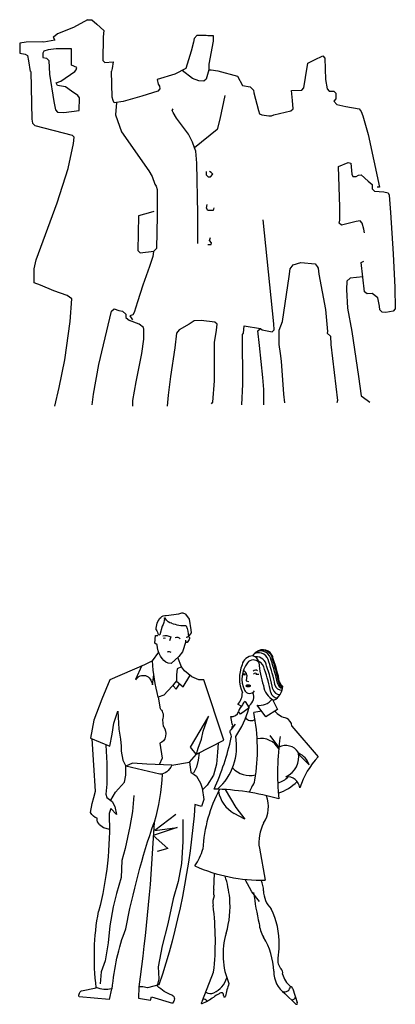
# Model space of a CAD drawing. Header units: millimetres. Extents: x 100.4 to 113.7, y 151.6 to 169.4.
# Tile 48 of 50: x 108.9 to 110.6, y 164.9 to 169.4. Entities that reach past the tile are written whole.
import ezdxf

# ---------------------------------------------------------------- set-up
doc = ezdxf.new("R2010")
doc.units = ezdxf.units.MM

msp = doc.modelspace()

# ---------------------------------------------------------------- linework, layer by layer
for p, q in [((109.173, 169.3633), (109.1105, 169.3284)), ((109.173, 169.3633), (109.193, 169.3633)), ((109.193, 169.3633), (109.2155, 169.3434)), ((109.1105, 169.3284), (109.038, 169.2984)), ((109.2155, 169.3434), (109.248, 169.3134)), ((109.0254, 169.2883), (109.0179, 169.2834)), ((109.0179, 169.2834), (109.0254, 169.2708)), ((109.038, 169.2984), (109.0254, 169.2883)), ((109.2455, 169.2858), (109.2429, 169.1784)), ((109.248, 169.3134), (109.2455, 169.2858)), ((109.658, 169.2783), (109.6554, 169.2609)), ((109.673, 169.2933), (109.658, 169.2783)), ((109.673, 169.2933), (109.713, 169.2933)), ((109.713, 169.2933), (109.7205, 169.2909)), ((109.7205, 169.2909), (109.7454, 169.2909)), ((109.7454, 169.2909), (109.7454, 169.2658)), ((108.8955, 169.2609), (108.8655, 169.2558)), ((108.8655, 169.2558), (108.8655, 169.2108)), ((108.968, 169.2633), (108.8955, 169.2609)), ((108.9755, 169.2609), (108.968, 169.2633)), ((109.0254, 169.2708), (108.9755, 169.2609)), ((109.6554, 169.2609), (109.6455, 169.2208)), ((109.7454, 169.2658), (109.7255, 169.1608)), ((108.8655, 169.2108), (108.8904, 169.2058)), ((108.8904, 169.2058), (108.9005, 169.2009)), ((108.9005, 169.2009), (108.9054, 169.1758)), ((109.6455, 169.2208), (109.6205, 169.1409)), ((110.2055, 169.1808), (110.243, 169.1983)), ((110.243, 169.1983), (110.253, 169.1883)), ((110.253, 169.1883), (110.2554, 169.0908)), ((108.9054, 169.1758), (108.9129, 169.1283)), ((109.2429, 169.1784), (109.253, 169.1683)), ((109.253, 169.1683), (109.2905, 169.1709)), ((109.2855, 169.1409), (109.2826, 169.1294)), ((109.2905, 169.1709), (109.2855, 169.1409)), ((109.6205, 169.1409), (109.5705, 169.1158)), ((109.7255, 169.1608), (109.7255, 169.1358)), ((110.1654, 169.1008), (110.1755, 169.1658)), ((110.1755, 169.1658), (110.2055, 169.1808)), ((108.9155, 169.1283), (108.9204, 168.9108)), ((109.2855, 169.0108), (109.2826, 169.1294)), ((109.5705, 169.1158), (109.4904, 169.0908)), ((109.6505, 169.0959), (109.6036, 169.1324)), ((109.6805, 169.0858), (109.6505, 169.0959)), ((109.7255, 169.1358), (109.713, 169.0933)), ((109.7255, 169.1358), (109.7355, 169.1358)), ((109.7355, 169.1358), (109.7655, 169.1308)), ((109.7655, 169.1308), (109.8555, 169.1058)), ((109.8555, 169.1058), (109.878, 169.0633)), ((110.1579, 169.0533), (110.1654, 169.1008)), ((109.4904, 169.0908), (109.4955, 169.0708)), ((109.4955, 169.0708), (109.5005, 169.0608)), ((109.5005, 169.0608), (109.503, 169.0483)), ((109.703, 169.0833), (109.6805, 169.0858)), ((109.713, 169.0933), (109.703, 169.0833)), ((109.878, 169.0633), (109.913, 169.0584)), ((109.913, 169.0584), (109.928, 169.0434)), ((110.148, 169.0434), (110.1579, 169.0533)), ((110.2554, 169.0908), (110.2629, 169.0483)), ((109.2905, 168.9958), (109.2855, 169.0108)), ((109.4205, 169.0158), (109.3355, 168.9909)), ((109.493, 169.0383), (109.4205, 169.0158)), ((109.503, 169.0483), (109.493, 169.0383)), ((109.7979, 169.0183), (109.7754, 168.9108)), ((109.928, 169.0434), (109.9305, 169.0308)), ((109.9305, 169.0308), (109.9505, 168.9508)), ((110.1005, 169.0408), (110.148, 169.0434)), ((110.1054, 168.9958), (110.1005, 169.0408)), ((110.2629, 169.0483), (110.273, 169.0383)), ((110.273, 169.0383), (110.2929, 169.0383)), ((110.2929, 169.0383), (110.303, 169.0284)), ((110.303, 169.0284), (110.303, 169.0033)), ((109.2954, 168.9858), (109.2905, 168.9958)), ((109.3355, 168.9909), (109.2954, 168.9858)), ((109.3057, 168.9871), (109.3005, 168.9309)), ((110.108, 168.9583), (110.1054, 168.9958)), ((110.303, 169.0033), (110.2929, 168.9933)), ((110.2929, 168.9933), (110.3079, 168.9783)), ((110.3079, 168.9783), (110.348, 168.9684)), ((110.348, 168.9684), (110.408, 168.9583)), ((109.3005, 168.9309), (109.328, 168.8533)), ((109.5579, 168.9508), (109.563, 168.9583)), ((109.563, 168.9408), (109.5579, 168.9508)), ((109.578, 168.9159), (109.563, 168.9408)), ((109.6329, 168.8433), (109.578, 168.9159)), ((109.9505, 168.9508), (109.9554, 168.9358)), ((109.9554, 168.9358), (109.9655, 168.9309)), ((109.9655, 168.9309), (109.998, 168.9258)), ((109.998, 168.9258), (110.0105, 168.9258)), ((110.0105, 168.9258), (110.0205, 168.9309)), ((110.0205, 168.9309), (110.0979, 168.9483)), ((110.0979, 168.9483), (110.108, 168.9583)), ((110.408, 168.9583), (110.418, 168.9459)), ((110.418, 168.9459), (110.4255, 168.9258)), ((110.4255, 168.9258), (110.4504, 168.8409)), ((108.9204, 168.9108), (108.923, 168.8934)), ((108.923, 168.8934), (108.9344, 168.8819)), ((108.9344, 168.8819), (109.1033, 168.838)), ((109.7754, 168.9108), (109.763, 168.8634)), ((109.113, 168.8283), (109.1033, 168.838)), ((109.1105, 168.8008), (109.113, 168.8283)), ((109.328, 168.8533), (109.4529, 168.6759)), ((109.6505, 168.8058), (109.6329, 168.8433)), ((109.763, 168.8634), (109.6607, 168.7802)), ((110.4504, 168.8409), (110.5005, 168.6009)), ((109.0854, 168.6858), (109.1105, 168.8008)), ((109.6605, 168.7809), (109.6505, 168.8058)), ((109.6655, 168.7659), (109.6605, 168.7809)), ((109.6704, 168.7108), (109.6655, 168.7659)), ((109.6755, 168.4809), (109.6704, 168.7108)), ((110.3154, 168.6958), (110.358, 168.7134)), ((110.3205, 168.5109), (110.3154, 168.6958)), ((110.358, 168.7134), (110.3705, 168.7108)), ((110.3705, 168.7108), (110.3754, 168.6609)), ((109.0355, 168.5308), (109.0854, 168.6858)), ((109.4529, 168.6759), (109.4679, 168.6508)), ((109.4679, 168.6508), (109.4805, 168.6159)), ((109.713, 168.6733), (109.713, 168.6583)), ((109.713, 168.6583), (109.7229, 168.6483)), ((109.7229, 168.6483), (109.733, 168.6483)), ((109.7355, 168.6684), (109.728, 168.6733)), ((109.733, 168.6483), (109.743, 168.6609)), ((109.743, 168.6609), (109.7355, 168.6684)), ((110.3754, 168.6609), (110.3805, 168.6508)), ((110.3805, 168.6508), (110.3955, 168.6508)), ((110.3955, 168.6508), (110.4054, 168.6558)), ((110.4054, 168.6558), (110.418, 168.6583)), ((110.418, 168.6583), (110.4504, 168.6283)), ((109.4805, 168.6159), (109.4855, 168.6058)), ((109.4855, 168.6058), (109.4904, 168.5908)), ((110.4504, 168.6283), (110.468, 168.6133)), ((110.468, 168.6133), (110.468, 168.5934)), ((109.4904, 168.5908), (109.4904, 168.4708)), ((110.468, 168.5934), (110.478, 168.5833)), ((110.478, 168.5833), (110.5205, 168.5808)), ((110.5005, 168.6009), (110.4905, 168.6009)), ((110.5205, 168.5808), (110.5404, 168.5758)), ((110.5404, 168.5758), (110.5455, 168.5658)), ((110.5455, 168.5658), (110.5505, 168.4858)), ((108.9405, 168.2709), (109.0355, 168.5308)), ((109.7154, 168.5058), (109.718, 168.5233)), ((109.4055, 168.4708), (109.403, 168.3133)), ((109.4604, 168.4858), (109.4055, 168.4708)), ((109.4754, 168.4908), (109.4604, 168.4858)), ((109.4904, 168.4708), (109.488, 168.3234)), ((109.6755, 168.4108), (109.6755, 168.4809)), ((109.7205, 168.4959), (109.7154, 168.5058)), ((109.7454, 168.4959), (109.7205, 168.4959)), ((109.748, 168.5083), (109.7454, 168.4959)), ((110.3205, 168.4708), (110.3205, 168.5109)), ((110.3205, 168.4509), (110.3205, 168.4708)), ((110.5505, 168.4858), (110.5629, 168.2983)), ((110.0205, 167.9808), (109.973, 168.4533)), ((110.318, 168.4383), (110.3205, 168.4509)), ((110.328, 168.4284), (110.318, 168.4383)), ((110.3955, 168.4458), (110.328, 168.4284)), ((110.4129, 168.4483), (110.3955, 168.4458)), ((110.423, 168.4383), (110.4129, 168.4483)), ((110.4305, 168.4108), (110.423, 168.4383)), ((109.6755, 168.3459), (109.6755, 168.4108)), ((110.433, 168.3933), (110.4305, 168.4108)), ((109.7205, 168.3408), (109.7355, 168.3408)), ((109.728, 168.3583), (109.733, 168.3733)), ((109.7379, 168.3483), (109.728, 168.3583)), ((109.7355, 168.3408), (109.7379, 168.3483)), ((109.403, 168.3133), (109.413, 168.3033)), ((109.413, 168.3033), (109.4754, 168.3108)), ((109.473, 168.3084), (109.4705, 168.2859)), ((109.488, 168.3234), (109.473, 168.3084)), ((110.5629, 168.2983), (110.5704, 168.1458)), ((108.9305, 168.2308), (108.9405, 168.2709)), ((109.4705, 168.2859), (109.4555, 168.2409)), ((110.0955, 168.2308), (110.108, 168.2484)), ((110.108, 168.2484), (110.1429, 168.2583)), ((110.1429, 168.2583), (110.208, 168.2533)), ((110.208, 168.2533), (110.2179, 168.2409)), ((110.418, 168.2583), (110.4305, 168.2658)), ((110.433, 168.1258), (110.418, 168.2583)), ((108.9305, 168.1659), (108.9305, 168.2308)), ((109.4555, 168.2409), (109.4255, 168.1558)), ((110.0904, 168.1959), (110.0955, 168.2308)), ((110.2179, 168.2409), (110.223, 168.2334)), ((110.223, 168.2334), (110.2254, 168.2058)), ((110.2254, 168.2058), (110.2554, 168.0459)), ((108.9605, 168.1558), (108.9305, 168.1659)), ((109.0205, 168.1308), (108.9605, 168.1558)), ((109.4255, 168.1558), (109.4004, 168.0808)), ((110.0604, 167.9908), (110.0904, 168.1959)), ((110.3529, 168.1734), (110.3505, 168.1359)), ((110.3679, 168.1884), (110.3529, 168.1734)), ((110.4253, 168.1935), (110.3679, 168.1884)), ((109.0805, 168.1083), (109.0205, 168.1308)), ((110.3505, 168.1359), (110.3555, 168.0508)), ((110.4455, 168.1158), (110.433, 168.1258)), ((110.468, 168.1183), (110.4455, 168.1158)), ((110.493, 168.0984), (110.468, 168.1183)), ((110.5704, 168.1458), (110.573, 168.0483)), ((109.103, 168.0933), (109.0805, 168.1083)), ((109.0955, 167.9908), (109.103, 168.0933)), ((109.4004, 168.0808), (109.3854, 168.0309)), ((110.5005, 168.0609), (110.493, 168.0984)), ((109.2755, 168.0058), (109.283, 168.0384)), ((109.283, 168.0384), (109.2954, 168.0483)), ((109.2954, 168.0483), (109.3155, 168.0408)), ((109.3155, 168.0408), (109.3329, 168.0384)), ((109.3329, 168.0384), (109.3479, 168.0234)), ((109.3479, 168.0234), (109.3479, 168.0084)), ((109.3805, 168.0208), (109.3655, 168.0159)), ((109.3854, 168.0309), (109.3805, 168.0208)), ((110.2554, 168.0459), (110.2655, 167.9458)), ((110.3555, 168.0508), (110.3754, 167.9458)), ((110.5029, 168.0433), (110.5005, 168.0609)), ((110.513, 168.0333), (110.5029, 168.0433)), ((110.5305, 168.0309), (110.513, 168.0333)), ((110.5629, 168.0384), (110.5305, 168.0309)), ((110.573, 168.0483), (110.5629, 168.0384)), ((109.0704, 167.8158), (109.0955, 167.9908)), ((109.2255, 167.7958), (109.2755, 168.0058)), ((109.3479, 168.0084), (109.3652, 167.9954)), ((109.4079, 167.9784), (109.3652, 167.9954)), ((109.3655, 168.0159), (109.3779, 167.9983)), ((109.428, 167.9634), (109.4079, 167.9784)), ((109.6355, 167.9784), (109.5905, 167.9533)), ((109.658, 167.9934), (109.6355, 167.9784)), ((109.6905, 167.9958), (109.658, 167.9934)), ((109.7529, 167.9883), (109.6905, 167.9958)), ((109.763, 167.9784), (109.7529, 167.9883)), ((109.7604, 167.9508), (109.763, 167.9784)), ((110.0229, 167.9533), (110.0205, 167.9808)), ((110.0454, 167.9508), (110.0604, 167.9908)), ((109.4304, 167.9559), (109.428, 167.9634)), ((109.4304, 167.9109), (109.4304, 167.9559)), ((109.578, 167.9383), (109.5705, 167.8708)), ((109.5905, 167.9533), (109.578, 167.9383)), ((109.7505, 167.8959), (109.7604, 167.9508)), ((109.878, 167.9308), (109.883, 167.9383)), ((109.8804, 167.7058), (109.878, 167.9308)), ((109.883, 167.9383), (109.8855, 167.9709)), ((109.8855, 167.9709), (109.9605, 167.9583)), ((109.9479, 167.9484), (109.9605, 167.9583)), ((109.9554, 167.8809), (109.9479, 167.9484)), ((109.9605, 167.9583), (109.968, 167.9533)), ((109.968, 167.9533), (110.0055, 167.9458)), ((110.0055, 167.9458), (110.013, 167.9433)), ((110.013, 167.9433), (110.0229, 167.9533)), ((110.0454, 167.8858), (110.0454, 167.9508)), ((110.2655, 167.9458), (110.2629, 167.9383)), ((110.2629, 167.9383), (110.2779, 167.9233)), ((110.3754, 167.9458), (110.4054, 167.7408)), ((109.4205, 167.8458), (109.4304, 167.9109)), ((109.7505, 167.7208), (109.7505, 167.8959)), ((110.0505, 167.8458), (110.0454, 167.8858)), ((110.2779, 167.9233), (110.2805, 167.8858)), ((110.2805, 167.8858), (110.3105, 167.6308)), ((109.3955, 167.7159), (109.4205, 167.8458)), ((109.5705, 167.8708), (109.5504, 167.7408)), ((109.9704, 167.7358), (109.9554, 167.8809)), ((110.0555, 167.8108), (110.0505, 167.8458)), ((109.0455, 167.6908), (109.0704, 167.8158)), ((109.2005, 167.6608), (109.2255, 167.7958)), ((110.0655, 167.6608), (110.0555, 167.8108)), ((109.3805, 167.6308), (109.3955, 167.7159)), ((109.5504, 167.7408), (109.5405, 167.6559)), ((109.743, 167.6233), (109.7505, 167.7208)), ((109.8755, 167.6109), (109.8804, 167.7058)), ((109.9755, 167.6808), (109.9704, 167.7358)), ((110.4054, 167.7408), (110.418, 167.6533)), ((109.0254, 167.6058), (109.0455, 167.6908)), ((109.1955, 167.6109), (109.2005, 167.6608)), ((109.9755, 167.6109), (109.9755, 167.6808)), ((110.0705, 167.6208), (110.0655, 167.6608)), ((109.3805, 167.6058), (109.3805, 167.6308)), ((109.5405, 167.6559), (109.5354, 167.6058)), ((109.7379, 167.6158), (109.743, 167.6233)), ((110.3105, 167.6308), (110.3079, 167.6208)), ((110.418, 167.6533), (110.4455, 167.6334)), ((110.4455, 167.6334), (110.4579, 167.6233)), ((109.5317, 166.6542), (109.5892, 166.661)), ((109.6377, 166.637), (109.6201, 166.6589)), ((109.6453, 166.5889), (109.6377, 166.637)), ((109.5134, 166.6057), (109.5018, 166.5657)), ((109.6458, 166.5744), (109.6453, 166.5889)), ((109.4791, 166.5273), (109.4829, 166.5631)), ((109.4829, 166.5631), (109.4939, 166.5631)), ((109.5529, 166.5566), (109.5468, 166.538)), ((109.6362, 166.5447), (109.6266, 166.5308)), ((109.6331, 166.5566), (109.6458, 166.5744)), ((109.4908, 166.5201), (109.4791, 166.5273)), ((109.6205, 166.535), (109.6059, 166.4889)), ((109.469, 166.4471), (109.4973, 166.4864)), ((109.5884, 166.467), (109.5533, 166.4351)), ((109.6003, 166.4197), (109.5839, 166.4629)), ((109.6059, 166.4889), (109.5884, 166.467)), ((109.4325, 166.4288), (109.2756, 166.3604)), ((109.3939, 166.3633), (109.4226, 166.4271)), ((109.469, 166.4471), (109.4325, 166.4288)), ((109.5533, 166.4351), (109.5403, 166.4361)), ((109.582, 166.4106), (109.5784, 166.3832)), ((109.6003, 166.4197), (109.582, 166.4106)), ((109.6149, 166.4015), (109.6003, 166.4197)), ((109.469, 166.3376), (109.4752, 166.3832)), ((109.5784, 166.3832), (109.5784, 166.3558)), ((109.609, 166.3292), (109.6394, 166.3792)), ((109.6477, 166.3741), (109.6149, 166.4015)), ((109.6805, 166.3604), (109.6477, 166.3741)), ((109.8982, 166.3826), (109.8946, 166.3565)), ((109.9384, 166.3863), (109.952, 166.3866)), ((109.2756, 166.3604), (109.2391, 166.2737)), ((109.5602, 166.333), (109.5383, 166.3102)), ((109.5711, 166.3467), (109.5602, 166.333)), ((109.5625, 166.3341), (109.5763, 166.3181)), ((109.5784, 166.3558), (109.5711, 166.3467)), ((109.5763, 166.3181), (109.5916, 166.3413)), ((109.5776, 166.3548), (109.609, 166.3292)), ((109.7024, 166.3604), (109.6805, 166.3604)), ((109.7936, 166.0866), (109.7024, 166.3604)), ((109.9159, 166.3336), (109.8928, 166.3326)), ((109.8946, 166.3565), (109.9058, 166.353)), ((109.2391, 166.2737), (109.2026, 166.1779)), ((109.52, 166.2919), (109.4945, 166.2828)), ((109.4945, 166.2828), (109.5033, 166.2284)), ((109.5383, 166.3102), (109.52, 166.2919)), ((109.8568, 166.2495), (109.874, 166.2415)), ((109.9084, 166.2335), (109.869, 166.2049)), ((109.8911, 166.262), (109.9084, 166.2335)), ((109.9847, 166.1924), (109.9443, 166.2461)), ((110.014, 166.2721), (110.0369, 166.2258)), ((109.2938, 166.1642), (109.3121, 166.2189)), ((109.3121, 166.2189), (109.3157, 166.1368)), ((109.7243, 166.1961), (109.6404, 166.0547)), ((109.6988, 166.1277), (109.7243, 166.1961)), ((109.8318, 166.1608), (109.8247, 166.1946)), ((109.869, 166.2049), (109.8602, 166.2176)), ((109.9666, 166.2186), (109.9297, 166.2116)), ((110.0369, 166.2258), (109.9847, 166.1924)), ((109.2026, 166.1779), (109.188, 166.0957)), ((109.2865, 166.114), (109.2938, 166.1642)), ((109.5146, 166.1796), (109.5184, 166.1481)), ((109.8455, 166.1587), (109.8249, 166.1336)), ((109.8314, 166.147), (109.8343, 166.1539)), ((109.8343, 166.1539), (109.8318, 166.1608)), ((110.1028, 166.1502), (110.222, 166.0107)), ((109.188, 166.0957), (109.2756, 166.0592)), ((109.2756, 166.0592), (109.2865, 166.114)), ((109.3157, 166.1368), (109.323, 166.0912)), ((109.6915, 166.0912), (109.6988, 166.1277)), ((110.0442, 166.0547), (110.004, 166.1074)), ((109.2026, 165.9725), (109.1955, 166.0926)), ((109.2574, 166.0638), (109.261, 165.9817)), ((109.323, 166.0912), (109.3267, 166.0592)), ((109.3267, 166.0592), (109.3267, 166.0364)), ((109.5018, 166.0729), (109.5127, 166.0045)), ((109.6404, 166.0547), (109.666, 166.0227)), ((109.6696, 166.0227), (109.7936, 166.0866)), ((109.6696, 166.0227), (109.6769, 166.0501)), ((109.6769, 166.0501), (109.6915, 166.0912)), ((109.7675, 166.0731), (109.7645, 166.0318)), ((109.3267, 166.0364), (109.334, 165.9953)), ((109.5127, 166.0045), (109.4992, 165.9748)), ((109.6368, 165.9862), (109.6696, 166.0227)), ((109.6814, 166.0288), (109.6769, 165.9953)), ((109.7645, 166.0318), (109.7608, 165.9771)), ((110.1812, 165.9737), (110.1337, 166.0212)), ((109.2099, 165.8539), (109.2026, 165.9725)), ((109.261, 165.9817), (109.261, 165.8858)), ((109.334, 165.9953), (109.3486, 165.968)), ((109.3777, 165.9817), (109.3486, 165.968)), ((109.5028, 165.9318), (109.3486, 165.968)), ((109.3486, 165.9269), (109.3486, 165.968)), ((109.4434, 165.9771), (109.3777, 165.9817)), ((109.5565, 165.9725), (109.4434, 165.9771)), ((109.5563, 165.9719), (109.5565, 165.9725)), ((109.5565, 165.9725), (109.6368, 165.9862)), ((109.6368, 165.9862), (109.6441, 165.9406)), ((109.6696, 165.9634), (109.655, 165.936)), ((109.6769, 165.9953), (109.6696, 165.9634)), ((109.7608, 165.9771), (109.7462, 165.9269)), ((109.3413, 165.895), (109.3486, 165.9269)), ((109.6441, 165.9406), (109.6696, 165.9223)), ((109.6696, 165.9223), (109.6878, 165.8904)), ((109.7462, 165.9269), (109.717, 165.8813)), ((109.261, 165.8858), (109.2574, 165.8402)), ((109.3011, 165.8493), (109.3413, 165.895)), ((109.6878, 165.8904), (109.6951, 165.8676)), ((109.717, 165.8813), (109.6988, 165.863)), ((109.9208, 165.8741), (109.9087, 165.8493)), ((109.1953, 165.7991), (109.2026, 165.8265)), ((109.2026, 165.8265), (109.2099, 165.8539)), ((109.2574, 165.8402), (109.261, 165.8265)), ((109.261, 165.8265), (109.2865, 165.8083)), ((109.2795, 165.8133), (109.3011, 165.8493)), ((109.385, 165.8356), (109.3777, 165.7626)), ((109.6951, 165.8676), (109.7024, 165.8174)), ((109.7997, 165.8619), (109.8475, 165.7798)), ((109.188, 165.7581), (109.1953, 165.7991)), ((109.2865, 165.8083), (109.2975, 165.7854)), ((109.2975, 165.7854), (109.3048, 165.7489)), ((109.6915, 165.7854), (109.6623, 165.7946)), ((109.7024, 165.8174), (109.6915, 165.7854)), ((109.2805, 165.775), (109.272, 165.7535)), ((109.3048, 165.7489), (109.2805, 165.775)), ((109.3777, 165.7626), (109.3668, 165.6942)), ((109.5747, 165.7489), (109.4799, 165.6759)), ((109.8882, 165.7266), (109.8402, 165.7537)), ((109.8475, 165.7798), (109.8882, 165.7266)), ((109.229, 165.7033), (109.2464, 165.6896)), ((109.3668, 165.6942), (109.3449, 165.5938)), ((109.6076, 165.7261), (109.6076, 165.6257)), ((109.2464, 165.6896), (109.2724, 165.681)), ((109.582, 165.6896), (109.4726, 165.6531)), ((109.4726, 165.6531), (109.5383, 165.5938)), ((109.4799, 165.6759), (109.582, 165.6896)), ((109.6076, 165.6257), (109.6003, 165.5254)), ((109.3449, 165.5938), (109.3303, 165.539)), ((109.5383, 165.5938), (109.4908, 165.5801)), ((109.9551, 165.5947), (109.981, 165.4501)), ((109.3303, 165.539), (109.3267, 165.4615)), ((109.6003, 165.5254), (109.5857, 165.4432)), ((109.7487, 165.4076), (109.7514, 165.4811)), ((109.3267, 165.4615), (109.3048, 165.3885)), ((109.5857, 165.4432), (109.5638, 165.3656)), ((109.9206, 165.397), (109.8906, 165.4534)), ((109.3048, 165.3885), (109.2902, 165.3291)), ((109.9557, 165.3525), (109.9206, 165.397)), ((109.5638, 165.3656), (109.5383, 165.2516)), ((109.2902, 165.3291), (109.2756, 165.2424)), ((109.5383, 165.2516), (109.5127, 165.1512)), ((109.2756, 165.2424), (109.2683, 165.1649)), ((109.2683, 165.1649), (109.2537, 165.0827)), ((109.5127, 165.1512), (109.4945, 165.0554)), ((109.2537, 165.0827), (109.2355, 165.0325)), ((109.2355, 165.0325), (109.2318, 164.9778)), ((109.4945, 165.0554), (109.4981, 165.0006)), ((109.697, 164.9025), (109.747, 165.0315)), ((109.4981, 165.0006), (109.4908, 164.9687)), ((109.1467, 164.9462), (109.2136, 164.9595)), ((109.2829, 164.955), (109.2719, 164.9078)), ((109.2865, 164.955), (109.2829, 164.955)), ((109.4069, 164.9641), (109.4059, 164.9133)), ((109.4252, 164.9641), (109.4069, 164.9641)), ((109.4471, 164.9595), (109.4252, 164.9641)), ((109.4981, 164.9732), (109.4471, 164.9595)), ((110.1205, 164.8864), (110.0714, 164.9344)), ((110.1075, 164.9554), (110.1274, 164.8927)), ((109.2719, 164.9078), (109.1357, 164.9188)), ((109.4059, 164.9133), (109.4606, 164.9042)), ((109.4606, 164.9042), (109.4653, 164.9185)), ((109.4653, 164.9185), (109.5602, 164.8911)), ((109.697, 164.9025), (109.6906, 164.8911))]:
    msp.add_line(p, q)
msp.add_lwpolyline([(109.0005, 169.1158), (109.0205, 168.9909), (109.028, 168.9534), (109.038, 168.9433), (109.0655, 168.9408), (109.1355, 168.9508), (109.1379, 169.0083), (109.1296, 169.0188), (109.1004, 169.0383), (109.073, 169.0584), (109.038, 169.0633), (109.0305, 169.0758), (109.053, 169.0833), (109.1166, 169.1279), (109.1229, 169.1358), (109.1255, 169.1458), (109.1004, 169.1559), (109.1004, 169.2309), (109.0305, 169.2309), (108.9954, 169.2258), (108.9755, 169.2208), (108.9705, 169.2108), (108.9705, 169.1908), (108.9879, 169.1883), (108.998, 169.1784)], close=True)
for centre, radius, start, end in [((109.9714, 166.4504), 0.0473, 6.3561, 114.8287), ((109.9261, 166.4191), 0.0507, 90.8194, 168.4685), ((109.9792, 166.4337), 0.0658, 114.8287, 146.6628), ((109.9185, 166.4365), 0.0341, 5.583, 78.2904), ((109.9506, 166.4369), 0.0473, 6.3561, 110.9376), ((109.9411, 166.4181), 0.0473, 6.3561, 95.2802), ((109.9613, 166.445), 0.0473, 6.3561, 112.4938), ((109.9684, 166.4491), 0.0469, 4.7508, 113.7956), ((109.3133, 166.2067), 0.7439, 11.0008, 19.3748), ((109.3167, 166.2094), 0.7439, 11.0008, 19.3748), ((110.0237, 166.3676), 0.1596, 157.2693, 203.9969), ((109.9938, 166.3652), 0.1182, 141.7523, 205.3541), ((109.9275, 166.4174), 0.0338, 42.8536, 141.7523), ((109.9316, 166.4026), 0.0473, 6.3561, 65.5092), ((110.4001, 166.4773), 0.4493, 184.7879, 198.4492), ((109.2769, 166.1617), 0.7439, 11.0008, 19.3748), ((109.2863, 166.1772), 0.7439, 11.0008, 19.3748), ((109.2958, 166.196), 0.7439, 11.0008, 19.3748), ((109.3066, 166.204), 0.7439, 11.0008, 19.3748), ((109.8863, 166.3761), 0.0107, 54.4296, 123.2789), ((109.8867, 166.3959), 0.0125, 239.7497, 297.9588), ((109.8728, 166.3792), 0.0256, 7.5188, 70.5747), ((109.9384, 166.3904), 0.0144, 53.0638, 139.1671), ((109.9357, 166.3825), 0.00829, 29.4729, 144.8023), ((109.9014, 166.326), 0.0108, 76.064, 142.2938), ((109.9035, 166.3527), 0.0228, 241.9323, 302.8897), ((109.9081, 166.3274), 0.01, 38.5542, 113.9244), ((110.0598, 166.3455), 0.0865, 186.5976, 243.2928), ((110.0465, 166.3254), 0.0307, 191.8476, 275.5668), ((109.9816, 166.3391), 0.0811, 299.017, 354.0814), ((110.0561, 166.3442), 0.0307, 191.8476, 274.6437), ((110.0668, 166.3523), 0.0307, 191.8476, 258.8211), ((110.0736, 166.355), 0.0307, 191.8476, 247.2935), ((110.0769, 166.3577), 0.0307, 191.8476, 241.5309), ((109.7971, 166.3038), 0.0808, 317.735, 359.1828), ((109.9112, 166.3261), 0.0269, 205.3541, 324.2571), ((109.8829, 166.2831), 0.0467, 305.0548, 24.6657), ((109.9575, 166.313), 0.0682, 258.8696, 324.0167), ((110.0371, 166.3099), 0.0307, 191.8476, 268.3803), ((109.5316, 166.3267), 0.3869, 324.7858, 345.8995), ((109.9538, 166.1793), 0.1012, 137.724, 157.76), ((109.8949, 166.2465), 0.0159, 103.7533, 176.965), ((109.5316, 166.3267), 0.3869, 346.289, 347.7917), ((109.8308, 166.2245), 0.0306, 258.5012, 346.315), ((109.9171, 166.2047), 0.0291, 209.3545, 311.0792), ((109.1144, 166.0463), 0.8319, 350.1937, 11.4667), ((110.1011, 166.2839), 0.0999, 220.8466, 256.4913), ((110.0598, 166.1476), 0.0431, 3.4424, 65.349), ((109.8184, 166.1442), 0.0133, 348.823, 12.1436), ((108.6808, 166.3524), 1.1744, 335.4388, 347.4972), ((109.5898, 166.0583), 0.2619, 312.0053, 9.9532), ((109.8309, 166.1254), 0.0102, 126.1436, 217.1814), ((109.8023, 166.1037), 0.0257, 347.4972, 37.1814), ((109.9633, 166.0034), 0.0907, 28.4083, 101.5872), ((111.3044, 165.9318), 1.2666, 172.2439, 185.0917), ((110.075, 165.9936), 0.0684, 33.7363, 116.777), ((110.0372, 166.0094), 0.0971, 293.3917, 13.2066), ((110.1, 165.9486), 0.0849, 17.1556, 67.3089), ((110.5061, 165.7484), 0.3867, 137.2805, 161.6434), ((109.9118, 166.0312), 0.1056, 221.6775, 284.017), ((110.0149, 165.9884), 0.0988, 283.8195, 316.4151), ((110.0813, 165.8622), 0.0583, 7.8937, 95.3722), ((109.884, 165.9084), 0.0503, 317.0008, 355.6597), ((109.967, 166.0664), 0.2325, 288.4931, 313.5839), ((110.3299, 165.5617), 0.6321, 151.5041, 177.3237), ((109.7188, 164.68), 1.1847, 74.1233, 88.5392), ((109.9065, 165.8754), 0.1386, 188.7395, 241.4197), ((109.8545, 165.7842), 0.1415, 327.972, 20.5156), ((110.1351, 165.6229), 0.1823, 151.7516, 188.9058), ((109.4544, 165.6612), 0.2538, 324.7906, 344.0114), ((109.9625, 166.1786), 0.7287, 245.6326, 271.4595), ((109.364, 165.3251), 0.4581, 5.4035, 18.2398), ((109.8498, 165.4012), 0.1241, 0.2066, 23.1201), ((109.8352, 165.3472), 0.0916, 160.1821, 187.5099), ((109.7861, 165.3934), 0.04, 159.172, 202.2988), ((111.5919, 165.6183), 1.6785, 187.6951, 192.6003), ((110.087, 165.402), 0.1131, 180.2066, 226.4049), ((108.5127, 165.1728), 1.2424, 353.4691, 7.5099), ((109.4054, 165.329), 0.4165, 343.1753, 5.4035), ((109.6771, 165.1604), 0.3684, 358.8131, 25.6996), ((110.1041, 165.2673), 0.151, 185.7724, 210.4594), ((110.1245, 165.1115), 0.3348, 163.1753, 203.2456), ((109.7056, 165.0261), 0.3148, 1.7167, 31.5369), ((109.6605, 165.1607), 0.385, 350.0799, 358.8131), ((110.0941, 165.0849), 0.0553, 170.0799, 223.5964), ((110.1429, 165.0341), 0.1227, 179.3532, 234.3546), ((110.0356, 165.0292), 0.0255, 345.8919, 43.5964), ((110.159, 165.046), 0.1013, 193.1767, 232.0223), ((109.7068, 165.0329), 0.1035, 293.2882, 345.0384), ((110.0719, 164.8772), 0.2747, 158.1703, 170.6422), ((109.7315, 164.9753), 0.0409, 240.5216, 293.2882), ((109.8234, 164.8124), 0.1304, 113.0151, 125.695), ((109.784, 164.922), 0.0156, 76.3911, 137.9002), ((109.7633, 164.9205), 0.0295, 3.4663, 34.1841), ((110.0693, 164.9682), 0.0267, 251.7844, 356.8297), ((110.085, 164.9437), 0.0254, 24.0163, 62.5965), ((109.6935, 164.8911), 0.00289, 179.2216, 293.3997), ((109.5822, 165.1482), 0.283, 293.3997, 305.695), ((109.702, 164.8908), 0.0173, 29.6259, 99.9641), ((109.7968, 164.9226), 0.00412, 183.4663, 350.6422), ((110.1051, 164.9198), 0.014, 246.6773, 356.4759), ((110.1237, 164.8899), 0.00468, 227.9685, 36.5395)]:
    msp.add_arc(centre, radius, start, end)
at = {"extrusion": (0, 0, -1)}
for centre, major_axis, start_param, end_param in [((109.5311, 166.6016), (0, 0.0526), -1.251363, 0.014431), ((109.4889, 166.6359), (0, 0.043), 1.491165, 2.347807), ((109.5254, 166.6403), (0, 0.00292), 4.386845, 7.369559), ((109.5589, 166.6623), (0, 0.0444), 3.183615, 4.227966), ((109.6513, 166.3633), (0, 0.3077), -0.25528, -0.178687), ((109.5912, 166.6007), (0, 0.0685), 0.303813, 0.556649), ((109.5396, 166.5901), (0, 0.0667), 4.682995, 5.14515), ((109.47, 166.5652), (0, 0.0306), 0.722395, 1.553001), ((109.6107, 166.8022), (0, 0.196), 3.068433, 3.48865), ((109.5291, 166.5481), (0, 0.1303), 1.103764, 1.50564), ((109.4981, 166.5707), (0, 0.00675), 2.399481, 3.883704), ((109.5283, 166.4801), (0, 0.0824), -0.189947, 0.381613), ((109.5228, 166.5448), (0, 0.00753), -0.650553, 0.804275), ((109.5802, 166.5291), (0, 0.0261), -0.399973, 0.774358), ((109.6311, 166.5497), (0, 0.00811), -1.193285, 2.232354), ((109.5668, 166.5252), (0, 0.0951), 3.497707, 4.658589), ((109.626, 166.5383), (0, 0.00756), 3.034079, 5.042096), ((109.5438, 166.4735), (0, 0.0167), -0.442076, 0.707403), ((110.1163, 166.5191), (0, 0.8124), 4.417277, 4.623637), ((109.4274, 166.3287), (0, 0.0527), -0.920766, 1.402497), ((109.4867, 166.1969), (0, 0.0389), 0.643421, 2.03177), ((109.495, 166.1157), (0, 0.0437), 0.736269, 2.944875), ((109.504, 166.005), (0, 0.0732), 2.029666, 3.161654), ((108.9091, 165.9738), (0, 0.7556), 1.625404, 1.923985), ((107.4535, 166.0481), (0, 2.7727), 1.662362, 1.968896), ((109.233, 165.796), (0, 0.0678), 3.441558, 4.11843), ((108.2941, 165.6913), (0, 1.2239), 1.519968, 1.890005), ((109.2416, 165.7298), (0, 0.0308), 3.678483, 4.758969), ((111.6408, 164.5481), (0, 2.9456), -1.337868, -1.164419), ((103.9821, 166.1284), (0, 6.8803), 1.631292, 1.740838), ((109.9276, 165.1017), (0, 0.9035), 4.556458, 4.941826), ((109.9162, 164.881), (0, 0.7905), -1.477033, -1.116284), ((109.1521, 164.9257), (0, 0.0216), 4.386484, 5.965093), ((109.2584, 165.1292), (0, 0.1769), 2.967738, 3.464003), ((109.5996, 165.1386), (0, 0.2176), 3.379511, 3.816462), ((109.5526, 164.9086), (0, 0.0199), 0.383619, 2.649194)]:
    msp.add_ellipse(centre, major_axis=major_axis, ratio=0.8, start_param=start_param, end_param=end_param, dxfattribs=at)

doc.saveas('drawing.dxf')
